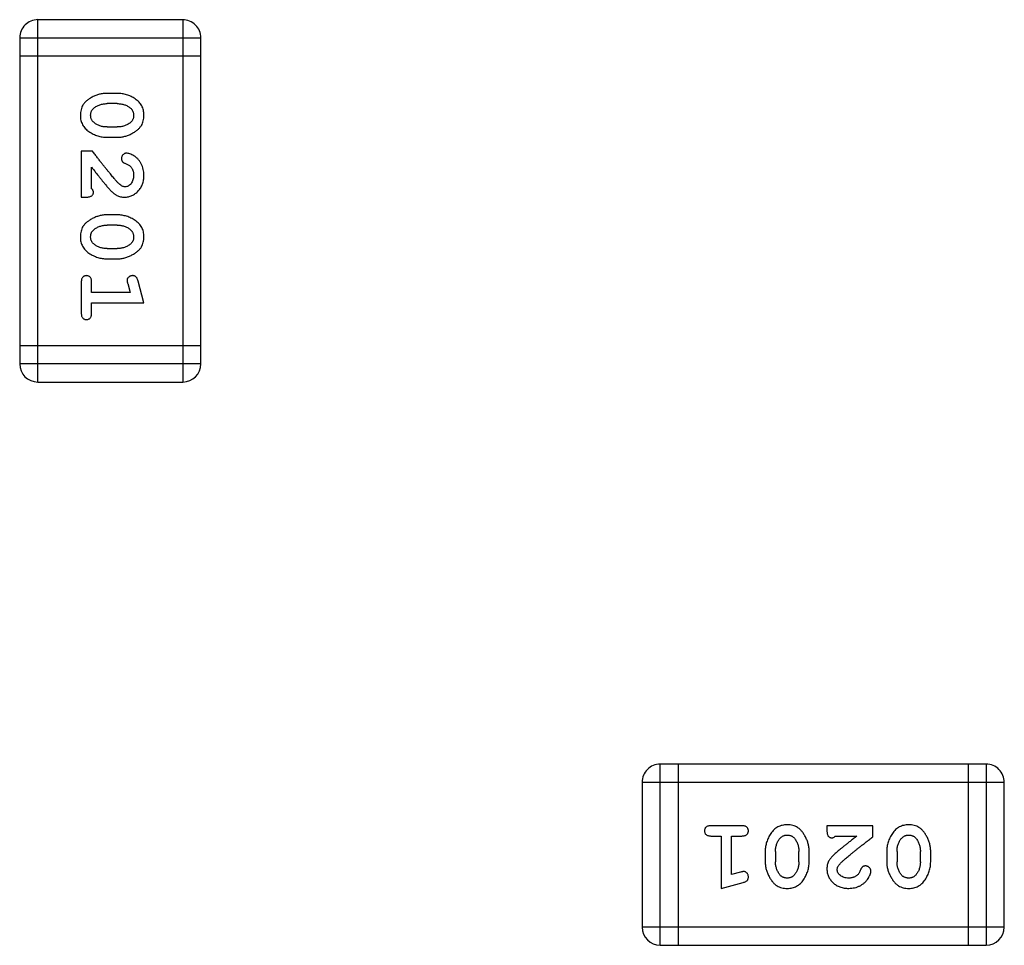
# Model space of a CAD drawing. Header units: millimetres. Extents: x 344 to 667, y 229 to 335.
# Tile 43 of 206: x 571.15 to 572.81, y 259.38 to 260.94. Entities that reach past the tile are written whole.
import ezdxf

# ---------------------------------------------------------------- set-up
doc = ezdxf.new("R2010")
doc.units = ezdxf.units.MM
doc.header["$LTSCALE"] = 0.5
doc.layers.get('0').update_dxf_attribs({"linetype": 'CONTINUOUS'})

msp = doc.modelspace()

# ---------------------------------------------------------------- linework, layer by layer
at = {"linetype": 'Continuous'}
for p, q in [((571.1817, 260.3255), (571.1818, 260.9351)), ((571.4256, 260.9351), (571.1818, 260.9351)), ((571.4256, 260.9351), (571.4256, 260.3255)), ((571.1513, 260.9047), (571.1512, 260.356)), ((571.1513, 260.9047), (571.4561, 260.9046)), ((571.456, 260.356), (571.4561, 260.9046)), ((571.1513, 260.8742), (571.4561, 260.8741)), ((571.3157, 260.8112), (571.2979, 260.8112)), ((571.3154, 260.7939), (571.2982, 260.7939)), ((571.2982, 260.7546), (571.3154, 260.7546)), ((571.2979, 260.7373), (571.3157, 260.7373)), ((571.2549, 260.7137), (571.2549, 260.6366)), ((571.2738, 260.7137), (571.2549, 260.7137)), ((571.2722, 260.6508), (571.2722, 260.687)), ((571.2549, 260.6366), (571.2628, 260.6366)), ((571.3157, 260.6067), (571.2979, 260.6067)), ((571.3154, 260.5894), (571.2982, 260.5894)), ((571.2982, 260.5501), (571.3154, 260.5501)), ((571.2979, 260.5328), (571.3157, 260.5328)), ((571.2549, 260.4935), (571.2549, 260.4415)), ((571.2722, 260.4762), (571.2722, 260.4935)), ((571.3603, 260.4588), (571.3504, 260.4954)), ((571.3372, 260.4761), (571.2722, 260.4762)), ((571.333, 260.4912), (571.3372, 260.4761)), ((571.2722, 260.4415), (571.2722, 260.4589)), ((571.2722, 260.4589), (571.3603, 260.4588)), ((571.456, 260.3865), (571.1512, 260.3865)), ((571.456, 260.356), (571.1512, 260.356)), ((571.1817, 260.3255), (571.4256, 260.3255)), ((572.2291, 259.3777), (572.2291, 259.6825)), ((572.7777, 259.6825), (572.2291, 259.6825)), ((572.2596, 259.6825), (572.2595, 259.3777)), ((572.7472, 259.6825), (572.7472, 259.3777)), ((572.7777, 259.6825), (572.7777, 259.3777)), ((572.1986, 259.6521), (572.1986, 259.4082)), ((572.1986, 259.6521), (572.8082, 259.652)), ((572.8082, 259.4082), (572.8082, 259.652)), ((572.3665, 259.5789), (572.3146, 259.5789)), ((572.5097, 259.5789), (572.5097, 259.571)), ((572.5868, 259.5789), (572.5097, 259.5789)), ((572.5868, 259.56), (572.5868, 259.5789)), ((572.3146, 259.5616), (572.3319, 259.5616)), ((572.3319, 259.5616), (572.3319, 259.4735)), ((572.3492, 259.4966), (572.3492, 259.5616)), ((572.3492, 259.5616), (572.3665, 259.5616)), ((572.5238, 259.5616), (572.56, 259.5616)), ((572.4059, 259.5359), (572.4059, 259.5181)), ((572.4232, 259.5356), (572.4232, 259.5184)), ((572.4625, 259.5184), (572.4625, 259.5356)), ((572.4798, 259.5181), (572.4798, 259.5359)), ((572.6104, 259.5358), (572.6104, 259.5181)), ((572.6277, 259.5356), (572.6277, 259.5184)), ((572.667, 259.5184), (572.667, 259.5356)), ((572.6843, 259.5181), (572.6843, 259.5358)), ((572.3642, 259.5008), (572.3492, 259.4966)), ((572.3319, 259.4735), (572.3685, 259.4834)), ((572.8082, 259.4082), (572.1986, 259.4082)), ((572.2291, 259.3777), (572.7777, 259.3777))]:
    msp.add_line(p, q, dxfattribs=at)
for centre, start, end in [((571.1818, 260.9047), 89.9951, 179.9951), ((571.4256, 260.9046), 359.9951, 89.9951), ((571.1817, 260.356), 179.9951, 269.9951), ((571.4256, 260.356), 269.9951, 359.9951), ((572.2291, 259.6521), 89.9951, 179.9951), ((572.7777, 259.652), 359.9951, 89.9951), ((572.2291, 259.4082), 179.9951, 269.9951), ((572.7777, 259.4082), 269.9951, 359.9951)]:
    msp.add_arc(centre, 0.0305, start, end, dxfattribs=at)
for points, knots in [([(571.2979, 260.8112), (571.2969, 260.8112), (571.2947, 260.8112), (571.2916, 260.8109), (571.2884, 260.8104), (571.2853, 260.8097), (571.2823, 260.8088), (571.2793, 260.8077), (571.2763, 260.8064), (571.2735, 260.805), (571.2707, 260.8034), (571.2682, 260.8018), (571.2659, 260.8001), (571.2638, 260.7985), (571.2619, 260.7968), (571.2602, 260.7951), (571.2588, 260.7933), (571.2572, 260.791), (571.2556, 260.7878), (571.2543, 260.7836), (571.2535, 260.779), (571.2534, 260.7758), (571.2533, 260.7742)], [0, 0, 0, 0, 0.049886, 0.09882, 0.148132, 0.19689, 0.246038, 0.295176, 0.345305, 0.395692, 0.445312, 0.491875, 0.535813, 0.577009, 0.616081, 0.652689, 0.687585, 0.720206, 0.785062, 0.85223, 0.923759, 1, 1, 1, 1]), ([(571.3603, 260.7744), (571.3603, 260.7759), (571.3602, 260.7787), (571.3595, 260.7828), (571.3584, 260.7866), (571.3568, 260.7902), (571.3547, 260.7935), (571.3522, 260.7965), (571.3492, 260.7993), (571.3458, 260.8018), (571.3423, 260.804), (571.3386, 260.8059), (571.3349, 260.8076), (571.3311, 260.8089), (571.3273, 260.81), (571.3235, 260.8107), (571.3196, 260.8112), (571.317, 260.8112), (571.3157, 260.8112)], [0, 0, 0, 0, 0.06692, 0.130834, 0.19258, 0.252759, 0.312631, 0.373411, 0.436359, 0.501894, 0.568244, 0.632472, 0.69556, 0.757163, 0.818592, 0.878885, 0.939235, 1, 1, 1, 1]), ([(571.2759, 260.7863), (571.2767, 260.7869), (571.2783, 260.7881), (571.2808, 260.7897), (571.2835, 260.791), (571.2862, 260.7921), (571.2891, 260.7929), (571.292, 260.7935), (571.2951, 260.7939), (571.2972, 260.7939), (571.2982, 260.7939)], [0, 0, 0, 0, 0.124927, 0.248361, 0.370889, 0.492583, 0.61616, 0.741472, 0.869044, 1, 1, 1, 1]), ([(571.3154, 260.7939), (571.3165, 260.7939), (571.3186, 260.7938), (571.3216, 260.7935), (571.3246, 260.793), (571.3274, 260.7921), (571.33, 260.7912), (571.3326, 260.7899), (571.335, 260.7884), (571.3365, 260.7873), (571.3372, 260.7867)], [0, 0, 0, 0, 0.135446, 0.266257, 0.393419, 0.517936, 0.639137, 0.758785, 0.879345, 1, 1, 1, 1]), ([(571.2533, 260.7742), (571.2534, 260.7728), (571.2534, 260.7699), (571.2542, 260.7658), (571.2553, 260.762), (571.2569, 260.7584), (571.2589, 260.7551), (571.2614, 260.7521), (571.2644, 260.7493), (571.2677, 260.7468), (571.2713, 260.7446), (571.275, 260.7427), (571.2787, 260.741), (571.2825, 260.7396), (571.2863, 260.7386), (571.2901, 260.7378), (571.294, 260.7374), (571.2966, 260.7373), (571.2979, 260.7373)], [0, 0, 0, 0, 0.067217, 0.131051, 0.19272, 0.252824, 0.312745, 0.373449, 0.436041, 0.501494, 0.567761, 0.632087, 0.695096, 0.757109, 0.817993, 0.878657, 0.939311, 1, 1, 1, 1]), ([(571.2706, 260.7741), (571.2706, 260.7748), (571.2707, 260.776), (571.2709, 260.7778), (571.2713, 260.7795), (571.2719, 260.7811), (571.2727, 260.7826), (571.2736, 260.784), (571.2747, 260.7852), (571.2755, 260.7859), (571.2759, 260.7863)], [0, 0, 0, 0, 0.139844, 0.271849, 0.399162, 0.521619, 0.6402, 0.758957, 0.87828, 1, 1, 1, 1]), ([(571.2764, 260.7619), (571.276, 260.7623), (571.2751, 260.763), (571.2739, 260.7644), (571.2729, 260.7658), (571.272, 260.7673), (571.2714, 260.7689), (571.271, 260.7706), (571.2707, 260.7723), (571.2707, 260.7735), (571.2706, 260.7741)], [0, 0, 0, 0, 0.129853, 0.25607, 0.380154, 0.49978, 0.62208, 0.743277, 0.868791, 1, 1, 1, 1]), ([(571.3157, 260.7373), (571.3168, 260.7373), (571.3189, 260.7374), (571.3221, 260.7376), (571.3252, 260.7382), (571.3283, 260.7389), (571.3314, 260.7398), (571.3344, 260.7409), (571.3374, 260.7422), (571.3402, 260.7437), (571.343, 260.7453), (571.3455, 260.7469), (571.3479, 260.7486), (571.35, 260.7502), (571.3518, 260.7519), (571.3535, 260.7537), (571.3549, 260.7554), (571.3565, 260.7578), (571.3581, 260.7609), (571.3594, 260.7651), (571.3602, 260.7696), (571.3603, 260.7728), (571.3603, 260.7744)], [0, 0, 0, 0, 0.049855, 0.099516, 0.148482, 0.19758, 0.246804, 0.296268, 0.346517, 0.397047, 0.446826, 0.49336, 0.537801, 0.579207, 0.617974, 0.654833, 0.689171, 0.722088, 0.786392, 0.853518, 0.924186, 1, 1, 1, 1]), ([(571.3372, 260.7867), (571.3377, 260.7863), (571.3386, 260.7855), (571.3397, 260.7841), (571.3408, 260.7827), (571.3416, 260.7812), (571.3422, 260.7796), (571.3427, 260.7779), (571.3429, 260.7761), (571.343, 260.7749), (571.343, 260.7743)], [0, 0, 0, 0, 0.13042, 0.256046, 0.378133, 0.498725, 0.620452, 0.742761, 0.869406, 1, 1, 1, 1]), ([(571.343, 260.7743), (571.343, 260.7737), (571.343, 260.7724), (571.3427, 260.7706), (571.3423, 260.7689), (571.3417, 260.7674), (571.341, 260.7659), (571.34, 260.7645), (571.339, 260.7633), (571.3381, 260.7625), (571.3377, 260.7622)], [0, 0, 0, 0, 0.138115, 0.270177, 0.397547, 0.520057, 0.63869, 0.757499, 0.878226, 1, 1, 1, 1]), ([(571.2982, 260.7546), (571.2972, 260.7546), (571.2951, 260.7547), (571.292, 260.755), (571.2891, 260.7556), (571.2863, 260.7564), (571.2836, 260.7574), (571.2811, 260.7587), (571.2787, 260.7601), (571.2772, 260.7613), (571.2764, 260.7619)], [0, 0, 0, 0, 0.135449, 0.266263, 0.393429, 0.516942, 0.639128, 0.758779, 0.879341, 1, 1, 1, 1]), ([(571.3377, 260.7622), (571.3369, 260.7616), (571.3353, 260.7604), (571.3328, 260.7588), (571.3301, 260.7575), (571.3274, 260.7565), (571.3245, 260.7556), (571.3216, 260.755), (571.3185, 260.7547), (571.3165, 260.7546), (571.3154, 260.7546)], [0, 0, 0, 0, 0.125331, 0.248948, 0.371201, 0.494032, 0.616811, 0.742104, 0.868849, 1, 1, 1, 1]), ([(571.3188, 260.6587), (571.3183, 260.6591), (571.3173, 260.6601), (571.3158, 260.6617), (571.314, 260.6636), (571.3121, 260.6658), (571.31, 260.6682), (571.3076, 260.6709), (571.3051, 260.674), (571.3024, 260.6773), (571.2995, 260.6808), (571.2964, 260.6847), (571.2931, 260.6888), (571.2896, 260.6933), (571.2859, 260.698), (571.2821, 260.703), (571.278, 260.7082), (571.2752, 260.7118), (571.2738, 260.7137)], [0, 0, 0, 0, 0.026647, 0.057942, 0.094152, 0.134806, 0.180631, 0.231142, 0.286385, 0.346321, 0.411439, 0.481035, 0.555329, 0.634592, 0.718826, 0.807759, 0.901393, 1, 1, 1, 1]), ([(571.331, 260.7106), (571.3304, 260.7105), (571.3294, 260.7105), (571.3278, 260.7099), (571.3263, 260.7091), (571.325, 260.708), (571.3239, 260.7066), (571.3231, 260.7051), (571.3226, 260.7035), (571.3226, 260.7023), (571.3225, 260.7017)], [0, 0, 0, 0, 0.120856, 0.239483, 0.360995, 0.490166, 0.620982, 0.746416, 0.870253, 1, 1, 1, 1]), ([(571.3603, 260.6733), (571.3602, 260.675), (571.3601, 260.6783), (571.3593, 260.6833), (571.3578, 260.688), (571.3559, 260.6925), (571.3534, 260.6967), (571.3505, 260.7003), (571.3473, 260.7035), (571.3437, 260.706), (571.3402, 260.7079), (571.3368, 260.7094), (571.3338, 260.7103), (571.3319, 260.7105), (571.331, 260.7106)], [0, 0, 0, 0, 0.098286, 0.193983, 0.289056, 0.384352, 0.477435, 0.566197, 0.652355, 0.737986, 0.818188, 0.887401, 0.94802, 1, 1, 1, 1]), ([(571.3225, 260.7017), (571.3226, 260.7012), (571.3226, 260.7003), (571.3229, 260.6989), (571.3233, 260.6977), (571.324, 260.6965), (571.3249, 260.6955), (571.3261, 260.6946), (571.3275, 260.6938), (571.3286, 260.6935), (571.3291, 260.6932)], [0, 0, 0, 0, 0.127347, 0.246131, 0.359406, 0.470543, 0.586092, 0.711469, 0.847022, 1, 1, 1, 1]), ([(571.3291, 260.6932), (571.33, 260.6929), (571.3317, 260.6923), (571.334, 260.6911), (571.336, 260.6899), (571.3371, 260.6888), (571.3376, 260.6883)], [0, 0, 0, 0, 0.285518, 0.544185, 0.781367, 1, 1, 1, 1]), ([(571.2722, 260.687), (571.2738, 260.685), (571.2768, 260.6811), (571.2811, 260.6757), (571.285, 260.6707), (571.2886, 260.6662), (571.2917, 260.6623), (571.2946, 260.6589), (571.297, 260.6559), (571.2985, 260.6542), (571.2992, 260.6534)], [0, 0, 0, 0, 0.176662, 0.337826, 0.484741, 0.617764, 0.73494, 0.837793, 0.926412, 1, 1, 1, 1]), ([(571.3376, 260.6883), (571.338, 260.6878), (571.3389, 260.6868), (571.34, 260.6852), (571.3409, 260.6834), (571.3417, 260.6816), (571.3423, 260.6797), (571.3427, 260.6777), (571.343, 260.6756), (571.343, 260.6741), (571.343, 260.6734)], [0, 0, 0, 0, 0.121873, 0.243139, 0.363336, 0.485133, 0.607572, 0.734701, 0.864814, 1, 1, 1, 1]), ([(571.3285, 260.6539), (571.3277, 260.654), (571.326, 260.6541), (571.3236, 260.6551), (571.3211, 260.6566), (571.3196, 260.658), (571.3188, 260.6587)], [0, 0, 0, 0, 0.212836, 0.442809, 0.70317, 1, 1, 1, 1]), ([(571.3275, 260.6366), (571.3286, 260.6366), (571.3308, 260.6367), (571.3341, 260.6372), (571.3372, 260.638), (571.3402, 260.6391), (571.343, 260.6406), (571.3457, 260.6424), (571.3483, 260.6445), (571.3508, 260.6469), (571.353, 260.6495), (571.355, 260.6524), (571.3566, 260.6554), (571.358, 260.6586), (571.359, 260.662), (571.3598, 260.6656), (571.3602, 260.6694), (571.3603, 260.672), (571.3603, 260.6733)], [0, 0, 0, 0, 0.060981, 0.120256, 0.178148, 0.236115, 0.293993, 0.352864, 0.413358, 0.476056, 0.539296, 0.602396, 0.665116, 0.728325, 0.792919, 0.859317, 0.928302, 1, 1, 1, 1]), ([(571.343, 260.6734), (571.3429, 260.672), (571.3429, 260.6693), (571.342, 260.6655), (571.3406, 260.6621), (571.3387, 260.6592), (571.3364, 260.6569), (571.334, 260.6552), (571.3313, 260.6541), (571.3294, 260.654), (571.3285, 260.6539)], [0, 0, 0, 0, 0.156344, 0.299348, 0.4327, 0.561, 0.682299, 0.791883, 0.89611, 1, 1, 1, 1]), ([(571.2628, 260.6366), (571.2638, 260.6366), (571.2658, 260.6367), (571.2685, 260.6371), (571.2708, 260.6378), (571.2725, 260.6389), (571.2738, 260.6402), (571.2747, 260.6417), (571.2753, 260.6434), (571.2753, 260.6446), (571.2753, 260.6453)], [0, 0, 0, 0, 0.1844, 0.34094, 0.473574, 0.586824, 0.690029, 0.789175, 0.890445, 1, 1, 1, 1]), ([(571.2753, 260.6453), (571.2753, 260.6457), (571.2752, 260.6467), (571.2746, 260.648), (571.2736, 260.6495), (571.2727, 260.6503), (571.2722, 260.6508)], [0, 0, 0, 0, 0.20611, 0.432681, 0.695597, 1, 1, 1, 1]), ([(571.2992, 260.6534), (571.3, 260.6525), (571.3015, 260.6508), (571.3037, 260.6484), (571.3058, 260.6463), (571.3078, 260.6445), (571.3097, 260.6428), (571.3115, 260.6415), (571.3131, 260.6404), (571.3151, 260.6393), (571.3177, 260.6382), (571.3209, 260.6373), (571.3242, 260.6367), (571.3264, 260.6366), (571.3275, 260.6366)], [0, 0, 0, 0, 0.103002, 0.197728, 0.285279, 0.365235, 0.437224, 0.502446, 0.560545, 0.611446, 0.707576, 0.80349, 0.900532, 1, 1, 1, 1]), ([(571.2979, 260.6067), (571.2969, 260.6067), (571.2947, 260.6067), (571.2916, 260.6064), (571.2884, 260.6059), (571.2853, 260.6052), (571.2823, 260.6043), (571.2793, 260.6032), (571.2763, 260.6019), (571.2735, 260.6004), (571.2707, 260.5989), (571.2682, 260.5972), (571.2659, 260.5956), (571.2638, 260.594), (571.2619, 260.5923), (571.2602, 260.5906), (571.2588, 260.5888), (571.2572, 260.5865), (571.2556, 260.5833), (571.2543, 260.5791), (571.2535, 260.5745), (571.2534, 260.5713), (571.2533, 260.5697)], [0, 0, 0, 0, 0.049886, 0.09882, 0.148132, 0.19689, 0.246038, 0.295176, 0.345305, 0.395692, 0.445312, 0.491875, 0.535813, 0.577009, 0.616081, 0.652689, 0.687585, 0.720206, 0.785062, 0.85223, 0.923759, 1, 1, 1, 1]), ([(571.3603, 260.5699), (571.3603, 260.5714), (571.3602, 260.5742), (571.3595, 260.5783), (571.3583, 260.5821), (571.3568, 260.5857), (571.3547, 260.589), (571.3522, 260.592), (571.3492, 260.5948), (571.3458, 260.5973), (571.3422, 260.5995), (571.3386, 260.6014), (571.3349, 260.6031), (571.3311, 260.6044), (571.3273, 260.6054), (571.3235, 260.6062), (571.3196, 260.6066), (571.317, 260.6067), (571.3157, 260.6067)], [0, 0, 0, 0, 0.06692, 0.130834, 0.19258, 0.252759, 0.312631, 0.373411, 0.436359, 0.501894, 0.568244, 0.632472, 0.69556, 0.757163, 0.818592, 0.878885, 0.939235, 1, 1, 1, 1]), ([(571.2706, 260.5696), (571.2706, 260.5703), (571.2707, 260.5715), (571.2709, 260.5733), (571.2713, 260.575), (571.2719, 260.5766), (571.2727, 260.5781), (571.2736, 260.5794), (571.2747, 260.5807), (571.2755, 260.5814), (571.2759, 260.5818)], [0, 0, 0, 0, 0.139844, 0.271849, 0.399162, 0.521619, 0.6402, 0.758957, 0.87828, 1, 1, 1, 1]), ([(571.2759, 260.5818), (571.2767, 260.5824), (571.2783, 260.5836), (571.2808, 260.5851), (571.2834, 260.5865), (571.2862, 260.5875), (571.2891, 260.5884), (571.292, 260.589), (571.2951, 260.5893), (571.2972, 260.5894), (571.2982, 260.5894)], [0, 0, 0, 0, 0.124927, 0.248361, 0.370889, 0.492583, 0.61616, 0.741472, 0.869044, 1, 1, 1, 1]), ([(571.3154, 260.5894), (571.3165, 260.5894), (571.3185, 260.5893), (571.3216, 260.589), (571.3245, 260.5885), (571.3273, 260.5876), (571.33, 260.5866), (571.3325, 260.5854), (571.335, 260.5839), (571.3364, 260.5827), (571.3372, 260.5822)], [0, 0, 0, 0, 0.135446, 0.266257, 0.393419, 0.517936, 0.639137, 0.758785, 0.879345, 1, 1, 1, 1]), ([(571.3372, 260.5822), (571.3376, 260.5818), (571.3385, 260.581), (571.3397, 260.5796), (571.3408, 260.5782), (571.3416, 260.5767), (571.3422, 260.5751), (571.3426, 260.5734), (571.3429, 260.5716), (571.343, 260.5704), (571.343, 260.5698)], [0, 0, 0, 0, 0.13042, 0.256046, 0.378133, 0.498725, 0.620452, 0.742761, 0.869406, 1, 1, 1, 1]), ([(571.2533, 260.5697), (571.2534, 260.5682), (571.2534, 260.5654), (571.2541, 260.5613), (571.2553, 260.5575), (571.2569, 260.5539), (571.2589, 260.5506), (571.2614, 260.5476), (571.2643, 260.5447), (571.2677, 260.5423), (571.2713, 260.5401), (571.275, 260.5381), (571.2787, 260.5365), (571.2825, 260.5351), (571.2863, 260.5341), (571.2901, 260.5333), (571.294, 260.5329), (571.2966, 260.5328), (571.2979, 260.5328)], [0, 0, 0, 0, 0.067217, 0.131051, 0.19272, 0.252824, 0.312745, 0.373449, 0.436041, 0.501494, 0.567761, 0.632087, 0.695096, 0.757109, 0.817993, 0.878657, 0.939311, 1, 1, 1, 1]), ([(571.2764, 260.5573), (571.276, 260.5577), (571.2751, 260.5585), (571.2739, 260.5599), (571.2729, 260.5613), (571.272, 260.5628), (571.2714, 260.5644), (571.271, 260.5661), (571.2707, 260.5678), (571.2706, 260.569), (571.2706, 260.5696)], [0, 0, 0, 0, 0.129853, 0.25607, 0.380154, 0.49978, 0.62208, 0.743277, 0.868791, 1, 1, 1, 1]), ([(571.3157, 260.5328), (571.3167, 260.5328), (571.3189, 260.5328), (571.3221, 260.5331), (571.3252, 260.5337), (571.3283, 260.5343), (571.3314, 260.5353), (571.3344, 260.5364), (571.3374, 260.5377), (571.3402, 260.5392), (571.343, 260.5408), (571.3455, 260.5424), (571.3478, 260.5441), (571.3499, 260.5457), (571.3518, 260.5474), (571.3534, 260.5491), (571.3549, 260.5509), (571.3564, 260.5532), (571.358, 260.5564), (571.3593, 260.5606), (571.3601, 260.5651), (571.3602, 260.5683), (571.3603, 260.5699)], [0, 0, 0, 0, 0.049855, 0.099516, 0.148482, 0.19758, 0.246804, 0.296268, 0.346517, 0.397047, 0.446826, 0.49336, 0.537801, 0.579207, 0.617974, 0.654833, 0.689171, 0.722088, 0.786392, 0.853518, 0.924186, 1, 1, 1, 1]), ([(571.343, 260.5698), (571.343, 260.5692), (571.3429, 260.5679), (571.3427, 260.5661), (571.3423, 260.5644), (571.3417, 260.5628), (571.3409, 260.5614), (571.34, 260.56), (571.339, 260.5588), (571.3381, 260.558), (571.3377, 260.5577)], [0, 0, 0, 0, 0.138115, 0.270177, 0.397547, 0.520057, 0.63869, 0.757499, 0.878226, 1, 1, 1, 1]), ([(571.2982, 260.5501), (571.2971, 260.5501), (571.2951, 260.5502), (571.292, 260.5505), (571.2891, 260.551), (571.2863, 260.5519), (571.2836, 260.5529), (571.2811, 260.5541), (571.2786, 260.5556), (571.2772, 260.5568), (571.2764, 260.5573)], [0, 0, 0, 0, 0.135449, 0.266263, 0.393429, 0.516942, 0.639128, 0.758779, 0.879341, 1, 1, 1, 1]), ([(571.3377, 260.5577), (571.3369, 260.5571), (571.3353, 260.5559), (571.3328, 260.5543), (571.3301, 260.553), (571.3274, 260.5519), (571.3245, 260.5511), (571.3216, 260.5505), (571.3185, 260.5502), (571.3165, 260.5501), (571.3154, 260.5501)], [0, 0, 0, 0, 0.125331, 0.248948, 0.371201, 0.494032, 0.616811, 0.742104, 0.868849, 1, 1, 1, 1]), ([(571.2635, 260.5045), (571.2629, 260.5044), (571.2617, 260.5044), (571.2601, 260.5039), (571.2586, 260.503), (571.2572, 260.5019), (571.2561, 260.5003), (571.2554, 260.4984), (571.2549, 260.496), (571.2549, 260.4944), (571.2549, 260.4935)], [0, 0, 0, 0, 0.115051, 0.223278, 0.329269, 0.437893, 0.554681, 0.682591, 0.83103, 1, 1, 1, 1]), ([(571.2722, 260.4935), (571.2722, 260.4944), (571.2721, 260.496), (571.2717, 260.4984), (571.2709, 260.5003), (571.2698, 260.5019), (571.2685, 260.503), (571.267, 260.5039), (571.2653, 260.5044), (571.2641, 260.5044), (571.2635, 260.5045)], [0, 0, 0, 0, 0.169102, 0.317658, 0.446239, 0.563118, 0.671828, 0.776546, 0.884858, 1, 1, 1, 1]), ([(571.3412, 260.5045), (571.3406, 260.5044), (571.3394, 260.5044), (571.3376, 260.5039), (571.336, 260.5032), (571.3346, 260.5022), (571.3335, 260.501), (571.3326, 260.4996), (571.3321, 260.4981), (571.332, 260.4971), (571.332, 260.4966)], [0, 0, 0, 0, 0.138815, 0.27042, 0.39836, 0.52875, 0.654955, 0.771147, 0.884581, 1, 1, 1, 1]), ([(571.332, 260.4966), (571.332, 260.4962), (571.332, 260.4955), (571.3322, 260.4942), (571.3326, 260.4928), (571.3328, 260.4917), (571.333, 260.4912)], [0, 0, 0, 0, 0.183151, 0.413144, 0.682305, 1, 1, 1, 1]), ([(571.3504, 260.4954), (571.3501, 260.4963), (571.3497, 260.4978), (571.3488, 260.4999), (571.3479, 260.5015), (571.3469, 260.5027), (571.3457, 260.5035), (571.3444, 260.5041), (571.3429, 260.5044), (571.3418, 260.5045), (571.3412, 260.5045)], [0, 0, 0, 0, 0.187321, 0.344927, 0.475328, 0.579604, 0.674244, 0.773631, 0.882025, 1, 1, 1, 1]), ([(571.2549, 260.4415), (571.2549, 260.4407), (571.2549, 260.439), (571.2554, 260.4366), (571.2561, 260.4347), (571.2572, 260.4331), (571.2585, 260.432), (571.2601, 260.4311), (571.2617, 260.4306), (571.2629, 260.4306), (571.2635, 260.4305)], [0, 0, 0, 0, 0.169012, 0.317488, 0.445429, 0.560977, 0.67065, 0.776666, 0.88492, 1, 1, 1, 1]), ([(571.2635, 260.4305), (571.2641, 260.4306), (571.2653, 260.4306), (571.267, 260.4311), (571.2685, 260.432), (571.2698, 260.4331), (571.2709, 260.4347), (571.2717, 260.4366), (571.2721, 260.439), (571.2722, 260.4406), (571.2722, 260.4415)], [0, 0, 0, 0, 0.11517, 0.223509, 0.328254, 0.438012, 0.553651, 0.682263, 0.830856, 1, 1, 1, 1]), ([(572.3146, 259.5789), (572.3137, 259.5789), (572.312, 259.5788), (572.3097, 259.5784), (572.3078, 259.5777), (572.3062, 259.5766), (572.305, 259.5752), (572.3042, 259.5737), (572.3037, 259.572), (572.3036, 259.5709), (572.3036, 259.5703)], [0, 0, 0, 0, 0.169012, 0.317488, 0.445429, 0.560977, 0.67065, 0.776666, 0.88492, 1, 1, 1, 1]), ([(572.3036, 259.5703), (572.3036, 259.5696), (572.3037, 259.5685), (572.3042, 259.5668), (572.305, 259.5653), (572.3062, 259.564), (572.3078, 259.5629), (572.3097, 259.5621), (572.312, 259.5617), (572.3137, 259.5616), (572.3146, 259.5616)], [0, 0, 0, 0, 0.11517, 0.223509, 0.328254, 0.438012, 0.553651, 0.682263, 0.830856, 1, 1, 1, 1]), ([(572.3775, 259.5702), (572.3775, 259.5709), (572.3775, 259.572), (572.3769, 259.5737), (572.3761, 259.5752), (572.375, 259.5766), (572.3734, 259.5776), (572.3714, 259.5784), (572.3691, 259.5788), (572.3674, 259.5789), (572.3665, 259.5789)], [0, 0, 0, 0, 0.115051, 0.223278, 0.329269, 0.437893, 0.554681, 0.682591, 0.83103, 1, 1, 1, 1]), ([(572.3665, 259.5616), (572.3674, 259.5616), (572.3691, 259.5617), (572.3714, 259.5621), (572.3734, 259.5629), (572.375, 259.5639), (572.3761, 259.5653), (572.3769, 259.5668), (572.3774, 259.5685), (572.3775, 259.5696), (572.3775, 259.5702)], [0, 0, 0, 0, 0.169102, 0.317658, 0.446239, 0.563118, 0.671828, 0.776546, 0.884858, 1, 1, 1, 1]), ([(572.4428, 259.5805), (572.4413, 259.5804), (572.4385, 259.5804), (572.4344, 259.5796), (572.4306, 259.5785), (572.427, 259.5769), (572.4237, 259.5749), (572.4206, 259.5724), (572.4178, 259.5694), (572.4154, 259.5661), (572.4132, 259.5625), (572.4112, 259.5588), (572.4096, 259.5551), (572.4082, 259.5513), (572.4072, 259.5475), (572.4064, 259.5437), (572.4059, 259.5398), (572.4059, 259.5372), (572.4059, 259.5359)], [0, 0, 0, 0, 0.067217, 0.131051, 0.19272, 0.252824, 0.312745, 0.373449, 0.436041, 0.501494, 0.567761, 0.632087, 0.695096, 0.757109, 0.817993, 0.878657, 0.939311, 1, 1, 1, 1]), ([(572.4798, 259.5359), (572.4798, 259.5369), (572.4797, 259.5391), (572.4794, 259.5422), (572.479, 259.5454), (572.4783, 259.5485), (572.4774, 259.5515), (572.4762, 259.5545), (572.475, 259.5575), (572.4735, 259.5603), (572.4719, 259.5631), (572.4703, 259.5656), (572.4687, 259.5679), (572.467, 259.57), (572.4653, 259.5719), (572.4636, 259.5736), (572.4619, 259.575), (572.4595, 259.5766), (572.4563, 259.5782), (572.4522, 259.5795), (572.4476, 259.5803), (572.4444, 259.5804), (572.4428, 259.5805)], [0, 0, 0, 0, 0.049886, 0.09882, 0.148132, 0.19689, 0.246038, 0.295176, 0.345305, 0.395692, 0.445312, 0.491875, 0.535813, 0.577009, 0.616081, 0.652689, 0.687585, 0.720206, 0.785062, 0.85223, 0.923759, 1, 1, 1, 1]), ([(572.5097, 259.571), (572.5097, 259.57), (572.5098, 259.568), (572.5102, 259.5653), (572.5109, 259.563), (572.5119, 259.5613), (572.5132, 259.56), (572.5148, 259.5591), (572.5165, 259.5585), (572.5177, 259.5585), (572.5183, 259.5584)], [0, 0, 0, 0, 0.1844, 0.34094, 0.473574, 0.586824, 0.690029, 0.789175, 0.890445, 1, 1, 1, 1]), ([(572.6473, 259.5805), (572.6458, 259.5804), (572.643, 259.5803), (572.6389, 259.5796), (572.6351, 259.5785), (572.6315, 259.5769), (572.6282, 259.5749), (572.6251, 259.5724), (572.6223, 259.5694), (572.6199, 259.566), (572.6177, 259.5624), (572.6157, 259.5588), (572.6141, 259.555), (572.6127, 259.5513), (572.6117, 259.5475), (572.6109, 259.5436), (572.6105, 259.5398), (572.6104, 259.5371), (572.6104, 259.5358)], [0, 0, 0, 0, 0.067217, 0.131051, 0.19272, 0.252824, 0.312745, 0.373449, 0.436041, 0.501494, 0.567761, 0.632087, 0.695096, 0.757109, 0.817993, 0.878657, 0.939311, 1, 1, 1, 1]), ([(572.6843, 259.5358), (572.6843, 259.5369), (572.6843, 259.539), (572.6839, 259.5422), (572.6835, 259.5453), (572.6828, 259.5484), (572.6819, 259.5515), (572.6808, 259.5545), (572.6795, 259.5574), (572.678, 259.5603), (572.6765, 259.5631), (572.6748, 259.5656), (572.6732, 259.5679), (572.6715, 259.57), (572.6698, 259.5719), (572.6681, 259.5735), (572.6664, 259.575), (572.664, 259.5766), (572.6609, 259.5782), (572.6567, 259.5795), (572.6521, 259.5803), (572.6489, 259.5804), (572.6473, 259.5805)], [0, 0, 0, 0, 0.049886, 0.09882, 0.148132, 0.19689, 0.246038, 0.295176, 0.345305, 0.395692, 0.445312, 0.491875, 0.535813, 0.577009, 0.616081, 0.652689, 0.687585, 0.720206, 0.785062, 0.85223, 0.923759, 1, 1, 1, 1]), ([(572.4232, 259.5356), (572.4232, 259.5366), (572.4232, 259.5387), (572.4236, 259.5418), (572.4241, 259.5447), (572.425, 259.5475), (572.4259, 259.5502), (572.4272, 259.5527), (572.4287, 259.5551), (572.4298, 259.5566), (572.4304, 259.5574)], [0, 0, 0, 0, 0.135449, 0.266263, 0.393429, 0.516942, 0.639128, 0.758779, 0.879341, 1, 1, 1, 1]), ([(572.4304, 259.5574), (572.4308, 259.5578), (572.4316, 259.5587), (572.4329, 259.5599), (572.4344, 259.5609), (572.4359, 259.5618), (572.4375, 259.5624), (572.4391, 259.5628), (572.4409, 259.5631), (572.4421, 259.5631), (572.4427, 259.5632)], [0, 0, 0, 0, 0.129853, 0.25607, 0.380154, 0.49978, 0.62208, 0.743277, 0.868791, 1, 1, 1, 1]), ([(572.4427, 259.5632), (572.4433, 259.5632), (572.4446, 259.5631), (572.4464, 259.5629), (572.4481, 259.5625), (572.4497, 259.5619), (572.4512, 259.5611), (572.4525, 259.5602), (572.4538, 259.5591), (572.4545, 259.5583), (572.4549, 259.5579)], [0, 0, 0, 0, 0.139844, 0.271849, 0.399162, 0.521619, 0.6402, 0.758957, 0.87828, 1, 1, 1, 1]), ([(572.4549, 259.5579), (572.4555, 259.5571), (572.4567, 259.5555), (572.4582, 259.553), (572.4596, 259.5503), (572.4606, 259.5476), (572.4615, 259.5447), (572.4621, 259.5418), (572.4624, 259.5387), (572.4625, 259.5366), (572.4625, 259.5356)], [0, 0, 0, 0, 0.124927, 0.248361, 0.370889, 0.492583, 0.61616, 0.741472, 0.869044, 1, 1, 1, 1]), ([(572.5183, 259.5584), (572.5188, 259.5585), (572.5197, 259.5586), (572.5211, 259.5592), (572.5225, 259.5602), (572.5234, 259.5611), (572.5238, 259.5616)], [0, 0, 0, 0, 0.20611, 0.432681, 0.695597, 1, 1, 1, 1]), ([(572.56, 259.5616), (572.558, 259.56), (572.5542, 259.557), (572.5487, 259.5527), (572.5438, 259.5488), (572.5393, 259.5452), (572.5354, 259.542), (572.5319, 259.5392), (572.529, 259.5368), (572.5273, 259.5352), (572.5265, 259.5345)], [0, 0, 0, 0, 0.176662, 0.337826, 0.484741, 0.617764, 0.73494, 0.837793, 0.926412, 1, 1, 1, 1]), ([(572.5318, 259.515), (572.5322, 259.5155), (572.5332, 259.5165), (572.5348, 259.518), (572.5367, 259.5197), (572.5388, 259.5217), (572.5413, 259.5238), (572.544, 259.5261), (572.547, 259.5286), (572.5503, 259.5314), (572.5539, 259.5343), (572.5578, 259.5374), (572.5619, 259.5407), (572.5663, 259.5442), (572.5711, 259.5478), (572.576, 259.5517), (572.5813, 259.5558), (572.5849, 259.5586), (572.5868, 259.56)], [0, 0, 0, 0, 0.026647, 0.057942, 0.094152, 0.134806, 0.180631, 0.231142, 0.286385, 0.346321, 0.411439, 0.481035, 0.555329, 0.634592, 0.718826, 0.807759, 0.901393, 1, 1, 1, 1]), ([(572.6277, 259.5356), (572.6277, 259.5366), (572.6278, 259.5387), (572.6281, 259.5418), (572.6286, 259.5447), (572.6295, 259.5475), (572.6304, 259.5502), (572.6317, 259.5527), (572.6332, 259.5551), (572.6343, 259.5566), (572.6349, 259.5573)], [0, 0, 0, 0, 0.135449, 0.266263, 0.393429, 0.516942, 0.639128, 0.758779, 0.879341, 1, 1, 1, 1]), ([(572.6349, 259.5573), (572.6353, 259.5578), (572.6361, 259.5587), (572.6375, 259.5599), (572.6389, 259.5609), (572.6404, 259.5617), (572.642, 259.5624), (572.6436, 259.5628), (572.6454, 259.5631), (572.6466, 259.5631), (572.6472, 259.5631)], [0, 0, 0, 0, 0.129853, 0.25607, 0.380154, 0.49978, 0.62208, 0.743277, 0.868791, 1, 1, 1, 1]), ([(572.6472, 259.5631), (572.6479, 259.5631), (572.6491, 259.5631), (572.6509, 259.5629), (572.6526, 259.5624), (572.6542, 259.5619), (572.6557, 259.5611), (572.657, 259.5602), (572.6583, 259.5591), (572.659, 259.5583), (572.6594, 259.5579)], [0, 0, 0, 0, 0.139844, 0.271849, 0.399162, 0.521619, 0.6402, 0.758957, 0.87828, 1, 1, 1, 1]), ([(572.6594, 259.5579), (572.66, 259.5571), (572.6612, 259.5555), (572.6627, 259.5529), (572.6641, 259.5503), (572.6651, 259.5476), (572.666, 259.5447), (572.6666, 259.5417), (572.6669, 259.5387), (572.667, 259.5366), (572.667, 259.5356)], [0, 0, 0, 0, 0.124927, 0.248361, 0.370889, 0.492583, 0.61616, 0.741472, 0.869044, 1, 1, 1, 1]), ([(572.5265, 259.5345), (572.5256, 259.5338), (572.5239, 259.5323), (572.5215, 259.5301), (572.5194, 259.528), (572.5175, 259.526), (572.5159, 259.5241), (572.5146, 259.5223), (572.5134, 259.5207), (572.5123, 259.5186), (572.5112, 259.5161), (572.5103, 259.5129), (572.5098, 259.5096), (572.5097, 259.5074), (572.5097, 259.5063)], [0, 0, 0, 0, 0.103002, 0.197728, 0.285279, 0.365235, 0.437224, 0.502446, 0.560545, 0.611446, 0.707576, 0.80349, 0.900532, 1, 1, 1, 1]), ([(572.4059, 259.5181), (572.4059, 259.517), (572.4059, 259.5149), (572.4062, 259.5117), (572.4067, 259.5086), (572.4074, 259.5055), (572.4083, 259.5024), (572.4094, 259.4994), (572.4107, 259.4964), (572.4122, 259.4936), (572.4138, 259.4908), (572.4155, 259.4883), (572.4171, 259.4859), (572.4188, 259.4838), (572.4205, 259.482), (572.4222, 259.4803), (572.4239, 259.4789), (572.4263, 259.4773), (572.4295, 259.4757), (572.4337, 259.4744), (572.4382, 259.4736), (572.4414, 259.4735), (572.443, 259.4735)], [0, 0, 0, 0, 0.049855, 0.099516, 0.148482, 0.19758, 0.246804, 0.296268, 0.346517, 0.397047, 0.446826, 0.49336, 0.537801, 0.579207, 0.617974, 0.654833, 0.689171, 0.722088, 0.786392, 0.853518, 0.924186, 1, 1, 1, 1]), ([(572.4307, 259.4961), (572.4301, 259.4969), (572.4289, 259.4985), (572.4274, 259.501), (572.4261, 259.5037), (572.425, 259.5064), (572.4242, 259.5093), (572.4236, 259.5122), (572.4232, 259.5153), (572.4232, 259.5173), (572.4232, 259.5184)], [0, 0, 0, 0, 0.125331, 0.248948, 0.371201, 0.494032, 0.616811, 0.742104, 0.868849, 1, 1, 1, 1]), ([(572.443, 259.4735), (572.4444, 259.4735), (572.4472, 259.4736), (572.4513, 259.4743), (572.4552, 259.4754), (572.4587, 259.477), (572.462, 259.4791), (572.4651, 259.4816), (572.4679, 259.4846), (572.4703, 259.488), (572.4725, 259.4915), (572.4745, 259.4952), (572.4761, 259.4989), (572.4775, 259.5027), (572.4785, 259.5065), (572.4793, 259.5103), (572.4797, 259.5142), (572.4798, 259.5168), (572.4798, 259.5181)], [0, 0, 0, 0, 0.06692, 0.130834, 0.19258, 0.252759, 0.312631, 0.373411, 0.436359, 0.501894, 0.568244, 0.632472, 0.69556, 0.757163, 0.818592, 0.878885, 0.939235, 1, 1, 1, 1]), ([(572.4625, 259.5184), (572.4625, 259.5173), (572.4624, 259.5152), (572.4621, 259.5122), (572.4615, 259.5092), (572.4607, 259.5064), (572.4597, 259.5038), (572.4584, 259.5012), (572.457, 259.4988), (572.4558, 259.4973), (572.4552, 259.4966)], [0, 0, 0, 0, 0.135446, 0.266257, 0.393419, 0.517936, 0.639137, 0.758785, 0.879345, 1, 1, 1, 1]), ([(572.527, 259.5053), (572.5271, 259.5061), (572.5272, 259.5077), (572.5282, 259.5102), (572.5297, 259.5127), (572.531, 259.5142), (572.5318, 259.515)], [0, 0, 0, 0, 0.212836, 0.442809, 0.70317, 1, 1, 1, 1]), ([(572.6104, 259.5181), (572.6104, 259.517), (572.6104, 259.5149), (572.6107, 259.5117), (572.6113, 259.5085), (572.6119, 259.5054), (572.6128, 259.5024), (572.614, 259.4994), (572.6153, 259.4964), (572.6168, 259.4935), (572.6184, 259.4908), (572.62, 259.4882), (572.6216, 259.4859), (572.6233, 259.4838), (572.625, 259.482), (572.6267, 259.4803), (572.6285, 259.4789), (572.6308, 259.4773), (572.634, 259.4757), (572.6382, 259.4744), (572.6427, 259.4736), (572.6459, 259.4735), (572.6475, 259.4735)], [0, 0, 0, 0, 0.049855, 0.099516, 0.148482, 0.19758, 0.246804, 0.296268, 0.346517, 0.397047, 0.446826, 0.49336, 0.537801, 0.579207, 0.617974, 0.654833, 0.689171, 0.722088, 0.786392, 0.853518, 0.924186, 1, 1, 1, 1]), ([(572.6352, 259.4961), (572.6346, 259.4969), (572.6334, 259.4985), (572.6319, 259.501), (572.6306, 259.5036), (572.6295, 259.5064), (572.6287, 259.5092), (572.6281, 259.5122), (572.6277, 259.5152), (572.6277, 259.5173), (572.6277, 259.5184)], [0, 0, 0, 0, 0.125331, 0.248948, 0.371201, 0.494032, 0.616811, 0.742104, 0.868849, 1, 1, 1, 1]), ([(572.6475, 259.4735), (572.6489, 259.4735), (572.6518, 259.4736), (572.6558, 259.4743), (572.6597, 259.4754), (572.6633, 259.477), (572.6665, 259.4791), (572.6696, 259.4816), (572.6724, 259.4845), (572.6748, 259.4879), (572.677, 259.4915), (572.679, 259.4952), (572.6806, 259.4989), (572.682, 259.5027), (572.683, 259.5065), (572.6838, 259.5103), (572.6842, 259.5142), (572.6843, 259.5168), (572.6843, 259.5181)], [0, 0, 0, 0, 0.06692, 0.130834, 0.19258, 0.252759, 0.312631, 0.373411, 0.436359, 0.501894, 0.568244, 0.632472, 0.69556, 0.757163, 0.818592, 0.878885, 0.939235, 1, 1, 1, 1]), ([(572.667, 259.5184), (572.667, 259.5173), (572.6669, 259.5152), (572.6666, 259.5122), (572.666, 259.5092), (572.6652, 259.5064), (572.6642, 259.5037), (572.6629, 259.5012), (572.6615, 259.4988), (572.6603, 259.4973), (572.6598, 259.4966)], [0, 0, 0, 0, 0.135446, 0.266257, 0.393419, 0.517936, 0.639137, 0.758785, 0.879345, 1, 1, 1, 1]), ([(572.3696, 259.5018), (572.3693, 259.5018), (572.3686, 259.5018), (572.3673, 259.5015), (572.3658, 259.5012), (572.3648, 259.5009), (572.3642, 259.5008)], [0, 0, 0, 0, 0.183151, 0.413144, 0.682305, 1, 1, 1, 1]), ([(572.3775, 259.4925), (572.3775, 259.4932), (572.3775, 259.4944), (572.377, 259.4961), (572.3763, 259.4978), (572.3753, 259.4992), (572.374, 259.5003), (572.3727, 259.5012), (572.3712, 259.5017), (572.3702, 259.5018), (572.3696, 259.5018)], [0, 0, 0, 0, 0.138815, 0.27042, 0.39836, 0.52875, 0.654955, 0.771147, 0.884581, 1, 1, 1, 1]), ([(572.5097, 259.5063), (572.5097, 259.5051), (572.5098, 259.5029), (572.5103, 259.4997), (572.5111, 259.4966), (572.5122, 259.4936), (572.5137, 259.4908), (572.5155, 259.4881), (572.5176, 259.4855), (572.52, 259.483), (572.5226, 259.4808), (572.5254, 259.4788), (572.5285, 259.4772), (572.5317, 259.4758), (572.5351, 259.4748), (572.5387, 259.474), (572.5425, 259.4736), (572.545, 259.4735), (572.5464, 259.4735)], [0, 0, 0, 0, 0.060981, 0.120256, 0.178148, 0.236115, 0.293993, 0.352864, 0.413358, 0.476056, 0.539296, 0.602396, 0.665116, 0.728325, 0.792919, 0.859317, 0.928302, 1, 1, 1, 1]), ([(572.5465, 259.4908), (572.5451, 259.4908), (572.5424, 259.4909), (572.5386, 259.4918), (572.5352, 259.4931), (572.5323, 259.4951), (572.53, 259.4973), (572.5282, 259.4998), (572.5272, 259.5025), (572.5271, 259.5044), (572.527, 259.5053)], [0, 0, 0, 0, 0.156344, 0.299348, 0.4327, 0.561, 0.682299, 0.791883, 0.89611, 1, 1, 1, 1]), ([(572.5464, 259.4735), (572.5481, 259.4735), (572.5514, 259.4737), (572.5564, 259.4745), (572.5611, 259.4759), (572.5656, 259.4779), (572.5697, 259.4804), (572.5734, 259.4832), (572.5765, 259.4865), (572.579, 259.4901), (572.581, 259.4936), (572.5825, 259.4969), (572.5834, 259.5), (572.5836, 259.5019), (572.5836, 259.5028)], [0, 0, 0, 0, 0.098286, 0.193983, 0.289056, 0.384352, 0.477435, 0.566197, 0.652355, 0.737986, 0.818188, 0.887401, 0.94802, 1, 1, 1, 1]), ([(572.5663, 259.5047), (572.566, 259.5038), (572.5654, 259.5021), (572.5642, 259.4998), (572.5629, 259.4978), (572.5619, 259.4967), (572.5614, 259.4962)], [0, 0, 0, 0, 0.285518, 0.544185, 0.781367, 1, 1, 1, 1]), ([(572.5748, 259.5112), (572.5743, 259.5112), (572.5734, 259.5112), (572.572, 259.5109), (572.5707, 259.5104), (572.5696, 259.5098), (572.5686, 259.5089), (572.5677, 259.5077), (572.5669, 259.5063), (572.5665, 259.5052), (572.5663, 259.5047)], [0, 0, 0, 0, 0.127347, 0.246131, 0.359406, 0.470543, 0.586092, 0.711469, 0.847022, 1, 1, 1, 1]), ([(572.5836, 259.5028), (572.5836, 259.5034), (572.5835, 259.5044), (572.583, 259.506), (572.5822, 259.5074), (572.5811, 259.5087), (572.5797, 259.5098), (572.5782, 259.5106), (572.5765, 259.5112), (572.5754, 259.5112), (572.5748, 259.5112)], [0, 0, 0, 0, 0.120856, 0.239483, 0.360995, 0.490166, 0.620982, 0.746416, 0.870253, 1, 1, 1, 1]), ([(572.3685, 259.4834), (572.3693, 259.4836), (572.3709, 259.4841), (572.373, 259.485), (572.3746, 259.4859), (572.3758, 259.4869), (572.3766, 259.4881), (572.3771, 259.4894), (572.3775, 259.4909), (572.3775, 259.492), (572.3775, 259.4925)], [0, 0, 0, 0, 0.187321, 0.344927, 0.475328, 0.579604, 0.674244, 0.773631, 0.882025, 1, 1, 1, 1]), ([(572.4429, 259.4908), (572.4422, 259.4908), (572.441, 259.4908), (572.4392, 259.4911), (572.4375, 259.4915), (572.4359, 259.4921), (572.4344, 259.4928), (572.4331, 259.4938), (572.4318, 259.4948), (572.4311, 259.4957), (572.4307, 259.4961)], [0, 0, 0, 0, 0.138115, 0.270177, 0.397547, 0.520057, 0.63869, 0.757499, 0.878226, 1, 1, 1, 1]), ([(572.4552, 259.4966), (572.4548, 259.4961), (572.454, 259.4952), (572.4527, 259.4941), (572.4513, 259.493), (572.4498, 259.4922), (572.4482, 259.4916), (572.4465, 259.4911), (572.4447, 259.4909), (572.4435, 259.4908), (572.4429, 259.4908)], [0, 0, 0, 0, 0.13042, 0.256046, 0.378133, 0.498725, 0.620452, 0.742761, 0.869406, 1, 1, 1, 1]), ([(572.5614, 259.4962), (572.5609, 259.4957), (572.5599, 259.4949), (572.5582, 259.4938), (572.5565, 259.4929), (572.5547, 259.4921), (572.5528, 259.4915), (572.5507, 259.4911), (572.5486, 259.4908), (572.5472, 259.4908), (572.5465, 259.4908)], [0, 0, 0, 0, 0.121873, 0.243139, 0.363336, 0.485133, 0.607572, 0.734701, 0.864814, 1, 1, 1, 1]), ([(572.6474, 259.4908), (572.6468, 259.4908), (572.6455, 259.4908), (572.6437, 259.4911), (572.642, 259.4915), (572.6404, 259.4921), (572.639, 259.4928), (572.6376, 259.4937), (572.6363, 259.4948), (572.6356, 259.4956), (572.6352, 259.4961)], [0, 0, 0, 0, 0.138115, 0.270177, 0.397547, 0.520057, 0.63869, 0.757499, 0.878226, 1, 1, 1, 1]), ([(572.6598, 259.4966), (572.6593, 259.4961), (572.6585, 259.4952), (572.6572, 259.494), (572.6558, 259.493), (572.6543, 259.4922), (572.6527, 259.4916), (572.651, 259.4911), (572.6492, 259.4908), (572.648, 259.4908), (572.6474, 259.4908)], [0, 0, 0, 0, 0.13042, 0.256046, 0.378133, 0.498725, 0.620452, 0.742761, 0.869406, 1, 1, 1, 1])]:
    msp.add_open_spline(points, degree=3, knots=knots, dxfattribs=at)

doc.saveas('drawing.dxf')
